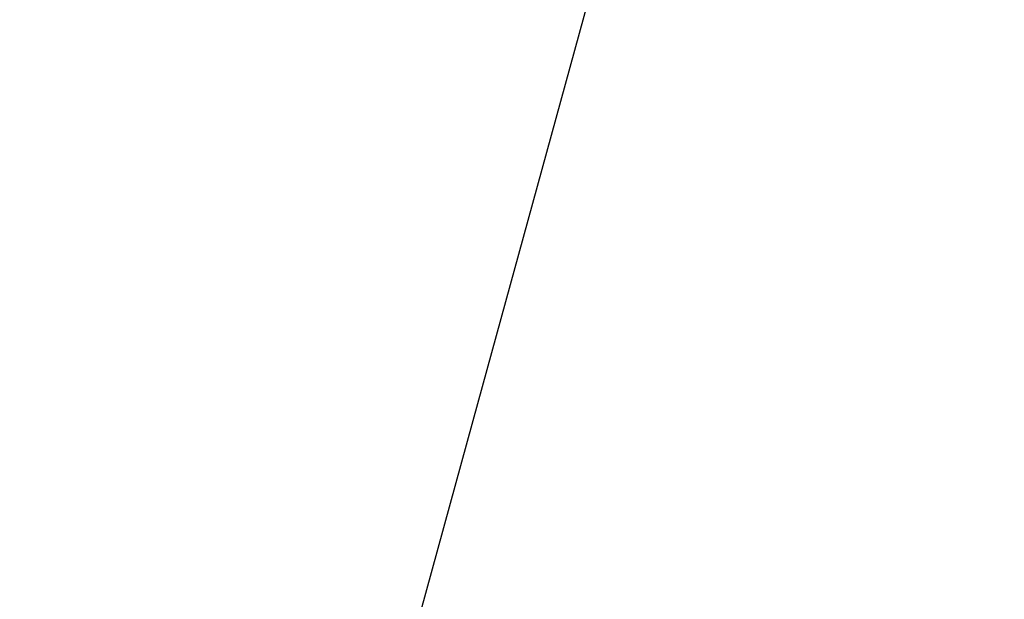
# Model space of a CAD drawing. Header units: millimetres. Extents: x 1684 to 18395, y 701 to 16538.
# Tile 43 of 61: x 3311 to 3684, y 12436 to 12655. Entities that reach past the tile are written whole.
import ezdxf

# ---------------------------------------------------------------- set-up
doc = ezdxf.new("R2010")
doc.units = ezdxf.units.MM
doc.header["$LTSCALE"] = 2
doc.layers.add('COMPONENT_GEOMETRY', color=7, linetype='Continuous')
doc.styles.add('SLDTEXTSTYLE0', font='TXT', dxfattribs={"width": 0.75})
doc.dimstyles.new('SLDDIMSTYLE1', dxfattribs={"dimtxt": 100, "dimasz": 6.604, "dimexe": 0, "dimexo": 0.0625, "dimgap": 25, "dimtad": 0, "dimtih": 1, "dimtoh": 1, "dimdec": 1, "dimrnd": 1e-09, "dimzin": 12, "dimdsep": 46, "dimtxsty": 'SLDTEXTSTYLE0', "dimsah": 1, "dimcen": 0.09, "dimadec": 0, "dimazin": 3, "dimtfac": 1, "dimtdec": 1, "dimtofl": 0, "dimtmove": 0, "dimatfit": 3, "dimfxl": 1, "dimfrac": 2, "dimtolj": 1, "dimtzin": 12, "dimarcsym": 0})

# ---------------------------------------------------------------- blocks, each defined once
blk = doc.blocks.new('_D_6')
at = {"layer": 'COMPONENT_GEOMETRY', "color": 7}
for p, q in [((6364.3, 16537.59), (6333.83, 16537.59)), ((6333.83, 16537.59), (6333.83, 16378.84)), ((6838.33, 16537.59), (6868.79, 16537.59)), ((6868.79, 16537.59), (6868.79, 16378.84)), ((3138.37, 13270.49), (3138.37, 16399.91)), ((10064.25, 12233.2), (10064.25, 16399.91)), ((3138.37, 16393.56), (6283.14, 16393.56)), ((10064.25, 16393.56), (6919.49, 16393.56)), ((6333.83, 16378.84), (6364.3, 16378.84)), ((6868.79, 16378.84), (6838.33, 16378.84))]:
    blk.add_line(p, q, dxfattribs=at)
for points in [[(3138.37, 16393.56), (3144.97, 16392.54), (3144.97, 16394.58)], [(10064.25, 16393.56), (10057.65, 16394.58), (10057.65, 16392.54)]]:
    blk.add_solid(points, dxfattribs=at)
at = {"layer": 'COMPONENT_GEOMETRY', "color": 7, "char_height": 100, "attachment_point": 1, "style": 'SLDTEXTSTYLE0'}
for s, insert in [('11\'4.34"', (6364.3, 16507.74)), ('3462.9', (6398.12, 16358.13))]:
    blk.add_mtext(s, dxfattribs=dict(at, insert=insert))

msp = doc.modelspace()

# ---------------------------------------------------------------- linework, layer by layer
at = {"color": 7, "linetype": 'Continuous', "lineweight": 25, "flags": 128}
msp.add_lwpolyline([(4084.08, 14692.74), (4000.62, 14388.67), (3914.37, 14074.44), (3828.12, 13760.21), (3741.87, 13445.98), (3612.49, 12974.63), (3547.81, 12738.96), (3483.12, 12503.29), (3427.52, 12300.73)], dxfattribs=at)

# ---------------------------------------------------------------- dimensions: what is measured, and where the dimension line sits
at = {"layer": 'COMPONENT_GEOMETRY', "color": 7}
dim = msp.add_linear_dim(base=(3138.37, 16393.56), p1=(10064.25, 12230.66), p2=(3138.37, 13267.95), dimstyle='SLDDIMSTYLE1', dxfattribs=at)
dim.commit()
dim.dimension.update_dxf_attribs({"geometry": '_D_6', "text_midpoint": (6601.31, 16393.56), "dimtype": 160})

doc.saveas('drawing.dxf')
